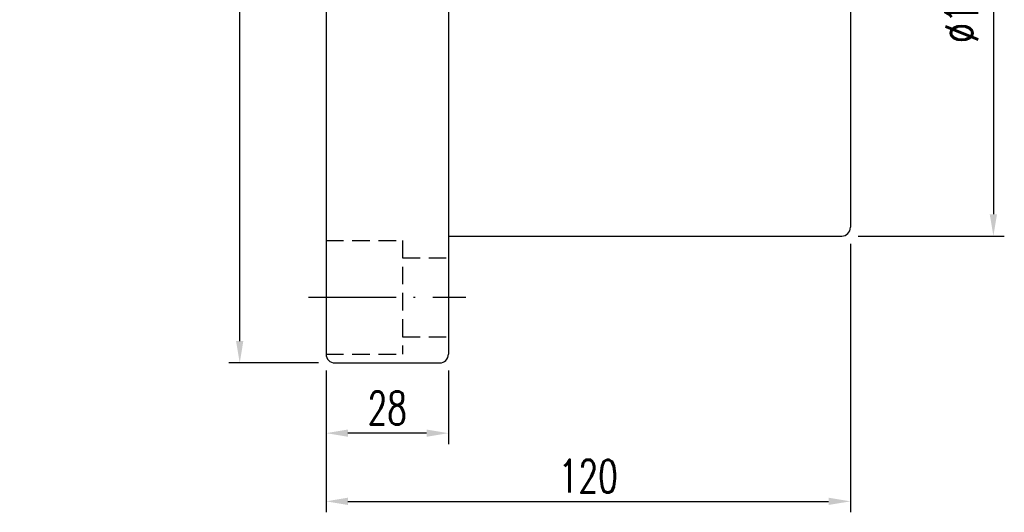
# Model space of a CAD drawing. Header units: inches. Extents: x 1 to 4086, y -402 to 368.
# Tile 2 of 47: x 270 to 496, y 101 to 214. Entities that reach past the tile are written whole.
import ezdxf

# ---------------------------------------------------------------- set-up
doc = ezdxf.new("R2010")
doc.units = ezdxf.units.IN
doc.header["$LTSCALE"] = 4
doc.linetypes.add('CL-5', pattern=[7.1, 5, -1, 0.1, -1])
doc.linetypes.add('HID-1', pattern=[1.5, 1, -0.5])
for name, color, linetype in [('CL', 1, 'CL-5'), ('DIM', 4, 'Continuous'), ('HID', 2, 'HID-1'), ('OUT', 3, 'Continuous')]:
    doc.layers.add(name, color=color, linetype=linetype)
doc.styles.add('DIM-7', font='SIMPLEX.shx', dxfattribs={"width": 0.7, "bigfont": 'chineset.shx'})
doc.dimstyles.new('CNS', dxfattribs={"dimtxt": 4, "dimasz": 2, "dimexe": 1, "dimexo": 1.5, "dimgap": 0.09, "dimtad": 0, "dimdsep": 46, "dimtxsty": 'DIM-7', "dimcen": 0.09, "dimclrd": 4, "dimclre": 4, "dimclrt": 4, "dimadec": 0, "dimazin": 0, "dimtfac": 1, "dimtix": 1, "dimtmove": 2, "dimatfit": 3, "dimfxl": 1, "dimtvp": 0.85, "dimtolj": 1, "dimarcsym": 0})

# ---------------------------------------------------------------- blocks, each defined once
blk = doc.blocks.new('*D4')
at = {"layer": 'DEFPOINTS', "color": 0, "transparency": 16777216}
for p in [(340.29, 137.04), (368.29, 137.04), (340.29, 118.99)]:
    blk.add_point(p, dxfattribs=at)
at = {"layer": 'DIM', "color": 0, "lineweight": -2, "transparency": 16777216}
for p, q in [((340.29, 133.29), (340.29, 116.49)), ((368.29, 133.29), (368.29, 116.49)), ((363.29, 118.99), (345.29, 118.99))]:
    blk.add_line(p, q, dxfattribs=at)
at = {"layer": 'DIM', "color": 0, "transparency": 16777216}
for points in [[(345.29, 119.82), (345.29, 118.16), (340.29, 118.99)], [(363.29, 119.82), (363.29, 118.16), (368.29, 118.99)]]:
    blk.add_solid(points, dxfattribs=at)
at = {"layer": 'DIM', "color": 0, "transparency": 16777216, "insert": (354.29, 124.74), "char_height": 7.5, "attachment_point": 5, "style": 'DIM-7'}
blk.add_mtext('\\A1;28', dxfattribs=at)
blk = doc.blocks.new('*D5')
at = {"layer": 'DEFPOINTS', "color": 0, "transparency": 16777216}
for p in [(320.52, 315.04), (342.29, 315.04), (342.29, 135.04)]:
    blk.add_point(p, dxfattribs=at)
at = {"layer": 'DIM', "color": 0, "lineweight": -2, "transparency": 16777216}
for p, q in [((338.54, 315.04), (318.02, 315.04)), ((320.52, 140.04), (320.52, 310.04)), ((338.54, 135.04), (318.02, 135.04))]:
    blk.add_line(p, q, dxfattribs=at)
at = {"layer": 'DIM', "color": 0, "transparency": 16777216}
for points in [[(319.68, 310.04), (321.35, 310.04), (320.52, 315.04)], [(319.68, 140.04), (321.35, 140.04), (320.52, 135.04)]]:
    blk.add_solid(points, dxfattribs=at)
at = {"layer": 'DIM', "color": 0, "transparency": 16777216, "insert": (314.77, 225.04), "char_height": 7.5, "attachment_point": 5, "rotation": 90, "style": 'DIM-7'}
blk.add_mtext('\\A1;%%C180', dxfattribs=at)
blk = doc.blocks.new('*D6')
at = {"layer": 'DEFPOINTS', "color": 0, "transparency": 16777216}
for p in [(460.29, 166.04), (340.29, 137.04), (460.29, 103.4)]:
    blk.add_point(p, dxfattribs=at)
at = {"layer": 'DIM', "color": 0, "lineweight": -2, "transparency": 16777216}
for p, q in [((460.29, 162.29), (460.29, 100.9)), ((340.29, 133.29), (340.29, 100.9)), ((345.29, 103.4), (455.29, 103.4))]:
    blk.add_line(p, q, dxfattribs=at)
at = {"layer": 'DIM', "color": 0, "transparency": 16777216}
for points in [[(345.29, 104.24), (345.29, 102.57), (340.29, 103.4)], [(455.29, 104.24), (455.29, 102.57), (460.29, 103.4)]]:
    blk.add_solid(points, dxfattribs=at)
at = {"layer": 'DIM', "color": 0, "transparency": 16777216, "insert": (400.29, 109.15), "char_height": 7.5, "attachment_point": 5, "style": 'DIM-7'}
blk.add_mtext('\\A1;120', dxfattribs=at)
blk = doc.blocks.new('*D7')
at = {"layer": 'DEFPOINTS', "color": 0, "transparency": 16777216}
for p in [(458.29, 286.04), (458.29, 164.04), (493.02, 164.04)]:
    blk.add_point(p, dxfattribs=at)
at = {"layer": 'DIM', "color": 0, "lineweight": -2, "transparency": 16777216}
for p, q in [((462.04, 286.04), (495.52, 286.04)), ((493.02, 281.04), (493.02, 169.04)), ((462.04, 164.04), (495.52, 164.04))]:
    blk.add_line(p, q, dxfattribs=at)
at = {"layer": 'DIM', "color": 0, "transparency": 16777216}
for points in [[(492.18, 281.04), (493.85, 281.04), (493.02, 286.04)], [(492.18, 169.04), (493.85, 169.04), (493.02, 164.04)]]:
    blk.add_solid(points, dxfattribs=at)
at = {"layer": 'DIM', "color": 0, "transparency": 16777216, "insert": (485.77, 225.04), "char_height": 7.5, "attachment_point": 5, "rotation": 90, "style": 'DIM-7'}
blk.add_mtext('\\A1;%%c122{\\H4.5;\\S-0.014^ -0.039;}', dxfattribs=at)
blk = doc.blocks.new('*D9')
at = {"layer": 'DEFPOINTS', "color": 0, "transparency": 16777216}
for p in [(112, 270.63), (231.12, 179.46)]:
    blk.add_point(p, dxfattribs=at)
at = {"layer": 'DIM', "color": 0, "lineweight": -2, "transparency": 16777216}
for p, q in [((108.03, 273.67), (104.06, 276.71)), ((112, 270.63), (231.12, 179.46)), ((264.02, 154.28), (235.09, 176.42))]:
    blk.add_line(p, q, dxfattribs=at)
at = {"layer": 'DIM', "color": 0, "transparency": 16777216}
for points in [[(108.54, 274.33), (107.53, 273), (112, 270.63)], [(235.6, 177.08), (234.58, 175.76), (231.12, 179.46)]]:
    blk.add_solid(points, dxfattribs=at)
at = {"layer": 'DIM', "color": 0, "transparency": 16777216, "insert": (259.08, 165.3), "char_height": 7.5, "attachment_point": 5, "rotation": 322.5705, "style": 'DIM-7'}
blk.add_mtext('\\A1;∅150', dxfattribs=at)

msp = doc.modelspace()

# ---------------------------------------------------------------- linework, layer by layer
at = {"layer": 'CL', "color": 0}
msp.add_line((336.293, 150.044), (372.293, 150.044), dxfattribs=at)
msp.add_line((336.293, 150.044), (372.293, 150.044), dxfattribs=at)
at = {"layer": 'HID', "color": 0}
for p, q in [((340.293, 163.044), (357.793, 163.044)), ((357.793, 163.044), (357.793, 137.044)), ((357.793, 159.044), (368.293, 159.044)), ((357.793, 141.044), (368.293, 141.044)), ((340.293, 137.044), (357.793, 137.044))]:
    msp.add_line(p, q, dxfattribs=at)
at = {"layer": 'OUT', "color": 0}
for p, q in [((340.293, 313.044), (340.293, 137.044)), ((368.293, 313.044), (368.293, 137.044)), ((460.293, 284.044), (460.293, 166.044)), ((368.293, 164.044), (458.293, 164.044)), ((342.293, 135.044), (366.293, 135.044))]:
    msp.add_line(p, q, dxfattribs=at)
for centre, start, end in [((458.293, 166.044), 270, 360), ((342.293, 137.044), 180, 270), ((366.293, 137.044), 270, 0)]:
    msp.add_arc(centre, 2, start, end, dxfattribs=at)

# ---------------------------------------------------------------- dimensions: what is measured, and where the dimension line sits
at = {"layer": 'DIM', "color": 0}
for base, p1, p2, text, override, picture, middle in [((320.516, 315.044), (342.293, 135.044), (342.293, 315.044), '%%C<>', {"dimscale": 2.5, "dimtxt": 3, "dimgap": 0.8, "dimtad": 1, "dimclrd": 0, "dimclre": 0, "dimclrt": 0, "dimadec": 3, "dimazin": 2, "dimtm": 1e-09, "dimtfac": 0.6, "dimtmove": 1, "dimatfit": 0}, '*D5', (314.766, 225.044)), ((493.018, 164.044), (458.293, 286.044), (458.293, 164.044), '%%c<>', {"dimscale": 2.5, "dimtxt": 3, "dimgap": 0.8, "dimtad": 1, "dimclrd": 0, "dimclre": 0, "dimclrt": 0, "dimadec": 3, "dimazin": 2, "dimtol": 1, "dimtp": -0.014, "dimtm": 0.039, "dimtfac": 0.6, "dimtdec": 3, "dimtmove": 1}, '*D7', (485.768, 225.044))]:
    dim = msp.add_linear_dim(base=base, p1=p1, p2=p2, angle=90, text=text, dimstyle='CNS', override=override, dxfattribs=at)
    dim.commit()
    dim.dimension.update_dxf_attribs({"geometry": picture, "text_midpoint": middle})
dim = msp.add_diameter_dim_2p(p1=(112.005, 270.628), p2=(231.12, 179.46), dimstyle='CNS', override={"dimscale": 2.5, "dimtxt": 3, "dimgap": 0.8, "dimtad": 1, "dimclrd": 0, "dimclre": 0, "dimclrt": 0, "dimadec": 3, "dimazin": 2, "dimtm": 1e-09, "dimtfac": 0.6, "dimtmove": 1, "dimatfit": 0}, dxfattribs=at)
dim.commit()
dim.dimension.update_dxf_attribs({"geometry": '*D9', "text_midpoint": (255.584, 160.736), "dimtype": 163})
for base, p1, p2, picture, middle in [((460.293, 103.402), (340.293, 137.044), (460.293, 166.044), '*D6', (400.293, 109.152)), ((340.293, 118.991), (368.293, 137.044), (340.293, 137.044), '*D4', (354.293, 124.741))]:
    dim = msp.add_linear_dim(base=base, p1=p1, p2=p2, dimstyle='CNS', override={"dimscale": 2.5, "dimtxt": 3, "dimgap": 0.8, "dimtad": 1, "dimclrd": 0, "dimclre": 0, "dimclrt": 0, "dimadec": 3, "dimazin": 2, "dimtm": 1e-09, "dimtfac": 0.6, "dimtmove": 1, "dimatfit": 0}, dxfattribs=at)
    dim.commit()
    dim.dimension.update_dxf_attribs({"geometry": picture, "text_midpoint": middle})

doc.saveas('drawing.dxf')
